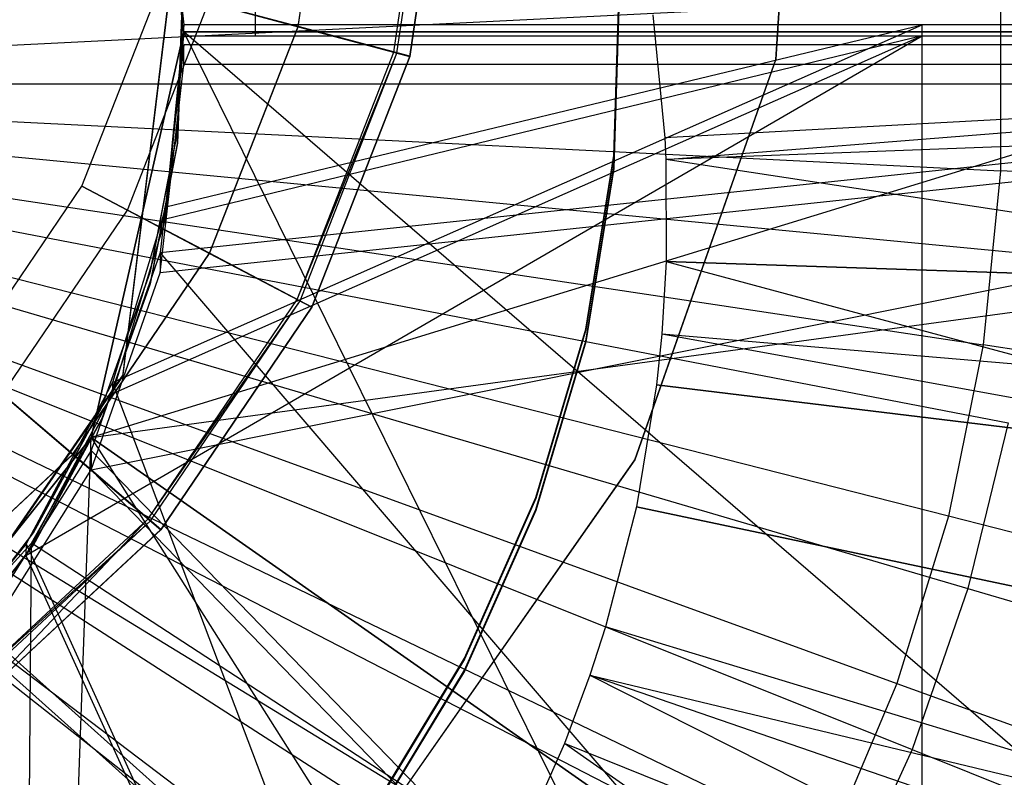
# Model space of a CAD drawing. Extents: x 0.1 to 16.1, y -7.1 to 6.9.
# Tile 73 of 118: x 8.327 to 8.643, y -0.334 to -0.091. Entities that reach past the tile are written whole.
import ezdxf

# ---------------------------------------------------------------- set-up
doc = ezdxf.new("R2010")
doc.units = 0
doc.header["$LTSCALE"] = 2.54
doc.layers.get('0').update_dxf_attribs({"color": 13, "linetype": 'CONTINUOUS'})

# ---------------------------------------------------------------- blocks, each defined once
blk = doc.blocks.new('DROPS_WOOD_A_PM_STL')
at = {"color": 0}
for p, q in [((8.40294, 0.70732, 38.91044), (8.40294, -0.09268, 38.91085)), ((8.40294, 0.70732, 38.91044), (8.40294, -0.09268, 38.91085)), ((8.40294, 0.70372, 31.9403), (8.40294, -0.09628, 31.94071)), ((8.40294, 0.70372, 31.9403), (8.40294, -0.09628, 31.94071)), ((8.57871, 0.0321, 211.49546), (8.56989, -0.10378, 211.49551)), ((8.57871, 0.0321, 211.49546), (8.56989, -0.10378, 211.49551)), ((8.56989, -0.10382, 211.41553), (8.57871, 0.03206, 211.41545)), ((8.56989, -0.10382, 211.41553), (8.57871, 0.03206, 211.41545)), ((8.41669, -0.0933, 211.48704), (8.42818, -0.01613, 211.48701)), ((8.41669, -0.0933, 211.48704), (8.42818, -0.01613, 211.48701)), ((8.41669, -0.09338, 211.33298), (8.42818, -0.01621, 211.33293)), ((8.41669, -0.09338, 211.33298), (8.42818, -0.01621, 211.33293)), ((8.44736, -0.1015, 211.40879), (8.4599, -0.0173, 211.40874)), ((8.44736, -0.1015, 211.40879), (8.4599, -0.0173, 211.40874)), ((8.44839, -0.10177, 211.41345), (8.46096, -0.01734, 211.4134)), ((8.44839, -0.10177, 211.41345), (8.46096, -0.01734, 211.4134)), ((8.46526, -0.01745, 211.49548), (8.45254, -0.10283, 211.49551)), ((8.46526, -0.01745, 211.49548), (8.45254, -0.10283, 211.49551)), ((8.45254, -0.10287, 211.41553), (8.46526, -0.01749, 211.41548)), ((8.45254, -0.10287, 211.41553), (8.46526, -0.01749, 211.41548)), ((8.46526, -0.0175, 211.40447), (8.45254, -0.10288, 211.40452)), ((8.46526, -0.0175, 211.40447), (8.45254, -0.10288, 211.40452)), ((8.45254, -0.10292, 211.32451), (8.46526, -0.01754, 211.32446)), ((8.45254, -0.10292, 211.32451), (8.46526, -0.01754, 211.32446)), ((8.37418, -0.03388, 38.91337), (8.38, -0.09268, 38.9129)), ((8.37418, -0.03388, 38.91337), (8.38, -0.09268, 38.9129)), ((10.32671, -0.03227, 13.79872), (8.53434, -0.12897, 14.34877)), ((10.32671, -0.03227, 13.79872), (8.53434, -0.12897, 14.34877)), ((8.38, -0.09628, 31.93866), (8.37425, -0.03783, 31.93814)), ((8.38, -0.09628, 31.93866), (8.37425, -0.03783, 31.93814)), ((8.37781, -0.06246, 27.39654), (8.3605, -0.205, 27.39661)), ((8.37781, -0.06246, 27.39654), (8.3605, -0.205, 27.39661)), ((8.3605, -0.20552, 26.39661), (8.37781, -0.06297, 26.39654)), ((8.3605, -0.20552, 26.39661), (8.37781, -0.06297, 26.39654)), ((10.32832, -0.06689, 13.79874), (8.53466, -0.13597, 14.34877)), ((10.32832, -0.06689, 13.79874), (8.53466, -0.13597, 14.34877)), ((8.51797, -0.13467, 39.42516), (8.51977, -0.07832, 39.42513)), ((8.51797, -0.13467, 39.42516), (8.51977, -0.07832, 39.42513)), ((8.51977, -0.07857, 38.92513), (8.51797, -0.13493, 38.92516)), ((8.51977, -0.07857, 38.92513), (8.51797, -0.13493, 38.92516)), ((8.34738, -0.14446, 211.42905), (8.37199, -0.08144, 211.42903)), ((8.34738, -0.14446, 211.42905), (8.37199, -0.08144, 211.42903)), ((8.34738, -0.14448, 211.39102), (8.37199, -0.08146, 211.39099)), ((8.34738, -0.14448, 211.39102), (8.37199, -0.08146, 211.39099)), ((8.37978, -0.08093, 39.42513), (8.37802, -0.12682, 39.42516)), ((8.37978, -0.08093, 39.42513), (8.37802, -0.12682, 39.42516)), ((8.37802, -0.12708, 38.92516), (8.37978, -0.08119, 38.92513)), ((8.37802, -0.12708, 38.92516), (8.37978, -0.08119, 38.92513)), ((8.642, -0.0835, 2.32307), (8.08, -0.11157, 2.26919)), ((8.642, -0.0835, 2.32307), (8.08, -0.11157, 2.26919)), ((8.37978, -0.08479, 31.93764), (8.37802, -0.13068, 31.93766)), ((8.37978, -0.08479, 31.93764), (8.37802, -0.13068, 31.93766)), ((8.37802, -0.13094, 31.43766), (8.37978, -0.08505, 31.43764)), ((8.37802, -0.13094, 31.43766), (8.37978, -0.08505, 31.43764)), ((8.51797, -0.13853, 31.93766), (8.51977, -0.08218, 31.93763)), ((8.51797, -0.13853, 31.93766), (8.51977, -0.08218, 31.93763)), ((8.51977, -0.08243, 31.43763), (8.51797, -0.13879, 31.43766)), ((8.51977, -0.08243, 31.43763), (8.51797, -0.13879, 31.43766)), ((8.642, -0.0835, 2.32307), (8.642, -0.13959, 2.3231)), ((8.642, -0.0835, 2.32307), (8.642, -0.13959, 2.3231)), ((8.36199, -0.15213, 211.46335), (8.38794, -0.08566, 211.46331)), ((8.36199, -0.15213, 211.46335), (8.38794, -0.08566, 211.46331)), ((8.36199, -0.15219, 211.35674), (8.38794, -0.08572, 211.35669)), ((8.36199, -0.15219, 211.35674), (8.38794, -0.08572, 211.35669)), ((8.41669, -0.0933, 211.48704), (8.38794, -0.08566, 211.46331)), ((8.41669, -0.0933, 211.48704), (8.38794, -0.08566, 211.46331)), ((8.38794, -0.08572, 211.35669), (8.41669, -0.09338, 211.33298)), ((8.38794, -0.08572, 211.35669), (8.41669, -0.09338, 211.33298)), ((8.53046, -0.08947, 14.34875), (8.53434, -0.12897, 14.34877)), ((8.53046, -0.08947, 14.34875), (8.53434, -0.12897, 14.34877)), ((8.35716, -0.20749, 38.91485), (8.61687, -0.0927, 38.88436)), ((8.35716, -0.20749, 38.91485), (8.61687, -0.0927, 38.88436)), ((8.38, -0.09268, 38.9129), (8.37425, -0.15114, 38.91342)), ((8.38, -0.09268, 38.9129), (8.37425, -0.15114, 38.91342)), ((8.37425, -0.15114, 38.91342), (8.61687, -0.0927, 38.88436)), ((8.37425, -0.15114, 38.91342), (8.61687, -0.0927, 38.88436)), ((8.61687, -0.0927, 38.88436), (8.38, -0.09268, 38.9129)), ((8.38, -0.09628, 31.93866), (8.38, -0.09268, 38.9129)), ((8.61687, -0.0927, 38.88436), (8.38, -0.09268, 38.9129)), ((8.38, -0.09628, 31.93866), (8.38, -0.09268, 38.9129)), ((8.40294, -0.09268, 38.91085), (8.38, -0.09268, 38.9129)), ((8.38, -0.09628, 31.93866), (8.38, -0.09268, 38.9129)), ((8.40294, -0.09268, 38.91085), (8.38, -0.09268, 38.9129)), ((8.38, -0.09628, 31.93866), (8.38, -0.09268, 38.9129)), ((8.38832, -0.16597, 211.48708), (8.41669, -0.0933, 211.48704)), ((8.38832, -0.16597, 211.48708), (8.41669, -0.0933, 211.48704)), ((8.38832, -0.16605, 211.33301), (8.41669, -0.09338, 211.33298)), ((8.38832, -0.16605, 211.33301), (8.41669, -0.09338, 211.33298)), ((8.82877, -0.09272, 38.84475), (8.40294, -0.09268, 38.91085)), ((8.82877, -0.09272, 38.84475), (8.40294, -0.09268, 38.91085)), ((8.45254, -0.10283, 211.49551), (8.41669, -0.0933, 211.48704)), ((8.45254, -0.10283, 211.49551), (8.41669, -0.0933, 211.48704)), ((8.41669, -0.09338, 211.33298), (8.45254, -0.10292, 211.32451)), ((8.41669, -0.09338, 211.33298), (8.45254, -0.10292, 211.32451)), ((8.61687, -0.8927, 38.88477), (8.61687, -0.0927, 38.88436)), ((9.03782, -0.09275, 38.79217), (8.61687, -0.0927, 38.88436)), ((8.61687, -0.8927, 38.88477), (8.61687, -0.0927, 38.88436)), ((9.03782, -0.09275, 38.79217), (8.61687, -0.0927, 38.88436)), ((8.32939, -0.26302, 31.93477), (8.61687, -0.09626, 31.9672)), ((8.32939, -0.26302, 31.93477), (8.61687, -0.09626, 31.9672)), ((8.38, -0.09497, 43.40977), (8.35029, -0.22514, 43.41083)), ((8.35029, -0.22514, 27.41996), (9.30713, -0.09497, 27.51007)), ((8.35029, -0.22514, 27.41996), (9.30713, -0.09497, 27.51007)), ((8.35029, -0.22514, 27.41996), (8.38, -0.09497, 27.42102)), ((8.35029, -0.22514, 39.40625), (8.38, -0.09497, 39.40413)), ((8.77459, -0.09497, 39.35463), (8.35029, -0.22514, 39.40625)), ((8.38, -0.09497, 31.42666), (8.35029, -0.22514, 31.42454)), ((8.77459, -0.09497, 39.35463), (8.35029, -0.22514, 39.40625)), ((8.38, -0.09497, 43.40977), (8.35029, -0.22514, 43.41083)), ((8.35029, -0.22514, 39.40625), (8.38, -0.09497, 39.40413)), ((8.35029, -0.22514, 27.41996), (8.38, -0.09497, 27.42102)), ((8.38, -0.09497, 31.42666), (8.35029, -0.22514, 31.42454)), ((8.61687, -0.09626, 31.9672), (8.35716, -0.21108, 31.93683)), ((8.61687, -0.09626, 31.9672), (8.35716, -0.21108, 31.93683)), ((8.61687, -0.09626, 31.9672), (8.37418, -0.15508, 31.9382)), ((8.61687, -0.09626, 31.9672), (8.37418, -0.15508, 31.9382)), ((8.37418, -0.15508, 31.9382), (8.38, -0.09628, 31.93866)), ((8.37418, -0.15508, 31.9382), (8.38, -0.09628, 31.93866)), ((9.30713, -0.09497, 27.51007), (8.38, -0.09497, 27.42102)), ((8.38, -0.09497, 27.42102), (8.38, -0.09497, 31.42666)), ((8.38, -0.09497, 31.42666), (8.77459, -0.09497, 31.47616)), ((8.77459, -0.09497, 39.35463), (8.38, -0.09497, 39.40413)), ((8.38, -0.09497, 39.40413), (8.38, -0.09497, 43.40977)), ((8.38, -0.09497, 43.40977), (9.30713, -0.09497, 43.32072)), ((9.30713, -0.89497, 43.32072), (8.38, -0.09497, 43.40977)), ((9.30713, -0.89497, 43.32072), (8.38, -0.09497, 43.40977)), ((8.38, -0.09497, 43.40977), (9.30713, -0.09497, 43.32072)), ((9.30713, -0.09497, 27.51007), (8.38, -0.09497, 27.42102)), ((8.77459, -0.09497, 39.35463), (8.38, -0.09497, 39.40413)), ((8.77459, -0.89497, 31.47616), (8.38, -0.09497, 31.42666)), ((8.38, -0.09497, 31.42666), (8.77459, -0.09497, 31.47616)), ((8.77459, -0.89497, 31.47616), (8.38, -0.09497, 31.42666)), ((8.38, -0.09497, 39.40413), (8.38, -0.09497, 43.40977)), ((8.38, -0.09497, 27.42102), (8.38, -0.09497, 31.42666)), ((8.38, -0.09628, 31.93866), (8.61687, -0.09626, 31.9672)), ((8.38, -0.09628, 31.93866), (8.61687, -0.09626, 31.9672)), ((8.38, -0.09628, 31.93866), (8.40294, -0.09628, 31.94071)), ((8.38, -0.09628, 31.93866), (8.40294, -0.09628, 31.94071)), ((8.40294, -0.09628, 31.94071), (8.82877, -0.09624, 32.00681)), ((8.40294, -0.09628, 31.94071), (8.82877, -0.09624, 32.00681)), ((8.61687, -0.09626, 31.9672), (9.03782, -0.09622, 32.05939)), ((8.61687, -0.09626, 31.9672), (9.03782, -0.09622, 32.05939)), ((8.61687, -0.89626, 31.96762), (8.61687, -0.09626, 31.9672)), ((8.61687, -0.89626, 31.96762), (8.61687, -0.09626, 31.9672)), ((8.38, -0.09915, 26.3724), (8.3725, -0.1658, 26.37281)), ((8.38, -0.09915, 26.3724), (8.3725, -0.1658, 26.37281)), ((8.3725, -0.1658, 26.37281), (9.00035, -0.09918, 26.3089)), ((8.3725, -0.1658, 26.37281), (9.00035, -0.09918, 26.3089)), ((9.00035, -0.09918, 26.3089), (8.38, -0.09915, 26.3724)), ((8.38, -0.10533, 14.38741), (8.38, -0.09915, 26.3724)), ((9.00035, -0.09918, 26.3089), (8.38, -0.09915, 26.3724)), ((8.38, -0.10533, 14.38741), (8.38, -0.09915, 26.3724)), ((8.4164, -0.18079, 211.40884), (8.44736, -0.1015, 211.40879)), ((8.4164, -0.18079, 211.40884), (8.44736, -0.1015, 211.40879)), ((8.4164, -0.18079, 211.40884), (8.44839, -0.10177, 211.41345)), ((8.4164, -0.18079, 211.40884), (8.44839, -0.10177, 211.41345)), ((8.41734, -0.18129, 211.41348), (8.44839, -0.10177, 211.41345)), ((8.41734, -0.18129, 211.41348), (8.44839, -0.10177, 211.41345)), ((8.45254, -0.10283, 211.49551), (8.42115, -0.18325, 211.49556)), ((8.45254, -0.10283, 211.49551), (8.42115, -0.18325, 211.49556)), ((8.42115, -0.18329, 211.41555), (8.45254, -0.10287, 211.41553)), ((8.42115, -0.18329, 211.41555), (8.45254, -0.10287, 211.41553)), ((8.45254, -0.10288, 211.40452), (8.42115, -0.18329, 211.40457)), ((8.45254, -0.10288, 211.40452), (8.42115, -0.18329, 211.40457)), ((8.42115, -0.18333, 211.32456), (8.45254, -0.10292, 211.32451)), ((8.42115, -0.18333, 211.32456), (8.45254, -0.10292, 211.32451)), ((8.44736, -0.1015, 211.40879), (8.44839, -0.10177, 211.41345)), ((8.44736, -0.1015, 211.40879), (8.44839, -0.10177, 211.41345)), ((8.45254, -0.10288, 211.40452), (8.44736, -0.1015, 211.40879)), ((8.45254, -0.10288, 211.40452), (8.44736, -0.1015, 211.40879)), ((8.44839, -0.10177, 211.41345), (8.45254, -0.10287, 211.41553)), ((8.44839, -0.10177, 211.41345), (8.45254, -0.10287, 211.41553)), ((8.56989, -0.10378, 211.49551), (8.52473, -0.23224, 211.49558)), ((8.56989, -0.10378, 211.49551), (8.52473, -0.23224, 211.49558)), ((8.52473, -0.23228, 211.41558), (8.56989, -0.10382, 211.41553)), ((8.52473, -0.23228, 211.41558), (8.56989, -0.10382, 211.41553)), ((8.56989, -0.10382, 211.41553), (8.56989, -0.10378, 211.49551)), ((8.56989, -0.10382, 211.41553), (8.56989, -0.10378, 211.49551)), ((8.35029, -0.23549, 14.38607), (9.00035, -0.10529, 14.45092)), ((8.35029, -0.23549, 14.38607), (9.00035, -0.10529, 14.45092)), ((9.00035, -0.10529, 14.45092), (8.37243, -0.17228, 14.38707)), ((9.00035, -0.10529, 14.45092), (8.37243, -0.17228, 14.38707)), ((8.37243, -0.17228, 14.38707), (8.38, -0.10533, 14.38741)), ((8.37243, -0.17228, 14.38707), (8.38, -0.10533, 14.38741)), ((8.38, -0.10533, 14.38741), (9.00035, -0.10529, 14.45092)), ((8.38, -0.10533, 14.38741), (9.00035, -0.10529, 14.45092)), ((8.08, -0.11157, 2.26919), (8.642, -0.13959, 2.3231)), ((8.08, -0.11157, 2.26919), (8.63642, -0.19541, 2.32313)), ((8.08, -0.11157, 2.26919), (8.63642, -0.19541, 2.32313)), ((8.6253, -0.25039, 2.32316), (8.08, -0.11157, 2.26919)), ((8.08, -0.11157, 2.26919), (8.60877, -0.304, 2.32319)), ((8.08, -0.11157, 2.26919), (8.58698, -0.35569, 2.32321)), ((8.6253, -0.25039, 2.32316), (8.08, -0.11157, 2.26919)), ((8.08, -0.11157, 2.26919), (8.60877, -0.304, 2.32319)), ((8.08, -0.11157, 2.26919), (8.52855, -0.45131, 2.32326)), ((8.08, -0.11157, 2.26919), (8.56015, -0.40496, 2.32324)), ((8.08, -0.11157, 2.26919), (8.52855, -0.45131, 2.32326)), ((8.08, -0.11157, 2.26919), (8.58698, -0.35569, 2.32321)), ((8.08, -0.11157, 2.26919), (8.56015, -0.40496, 2.32324)), ((8.08, -0.11157, 2.26919), (8.642, -0.13959, 2.3231)), ((8.80972, -0.11409, 14.29995), (8.53434, -0.12897, 14.34877)), ((8.80972, -0.11409, 14.29995), (8.53434, -0.12897, 14.34877)), ((8.53466, -0.13597, 14.34877), (8.80972, -0.11409, 14.29995)), ((8.53466, -0.13597, 14.34877), (8.80972, -0.11409, 14.29995)), ((8.37802, -0.12682, 39.42516), (8.36928, -0.17191, 39.42518)), ((8.37802, -0.12682, 39.42516), (8.36928, -0.17191, 39.42518)), ((8.36928, -0.17217, 38.92518), (8.37802, -0.12708, 38.92516)), ((8.36928, -0.17217, 38.92518), (8.37802, -0.12708, 38.92516)), ((8.37802, -0.12708, 38.92516), (8.37802, -0.12682, 39.42516)), ((8.37802, -0.12708, 38.92516), (8.37802, -0.12682, 39.42516)), ((8.53434, -0.12897, 14.34877), (8.53466, -0.13597, 14.34877)), ((8.53434, -0.12897, 14.34877), (8.53466, -0.13597, 14.34877)), ((8.37802, -0.13068, 31.93766), (8.36928, -0.17577, 31.93768)), ((8.37802, -0.13068, 31.93766), (8.36928, -0.17577, 31.93768)), ((8.36928, -0.17603, 31.43768), (8.37802, -0.13094, 31.43766)), ((8.36928, -0.17603, 31.43768), (8.37802, -0.13094, 31.43766)), ((8.37802, -0.13094, 31.43766), (8.37802, -0.13068, 31.93766)), ((8.37802, -0.13094, 31.43766), (8.37802, -0.13068, 31.93766)), ((8.50897, -0.19033, 39.42519), (8.51797, -0.13467, 39.42516)), ((8.50897, -0.19033, 39.42519), (8.51797, -0.13467, 39.42516)), ((8.51797, -0.13493, 38.92516), (8.50897, -0.19059, 38.92519)), ((8.51797, -0.13493, 38.92516), (8.50897, -0.19059, 38.92519)), ((8.51797, -0.13467, 39.42516), (8.51797, -0.13493, 38.92516)), ((8.51797, -0.13467, 39.42516), (8.51797, -0.13493, 38.92516)), ((8.50897, -0.19419, 31.93769), (8.51797, -0.13853, 31.93766)), ((8.50897, -0.19419, 31.93769), (8.51797, -0.13853, 31.93766)), ((8.51797, -0.13879, 31.43766), (8.50897, -0.19445, 31.43769)), ((8.51797, -0.13879, 31.43766), (8.50897, -0.19445, 31.43769)), ((8.51797, -0.13853, 31.93766), (8.51797, -0.13879, 31.43766)), ((8.51797, -0.13853, 31.93766), (8.51797, -0.13879, 31.43766)), ((8.53466, -0.13597, 14.34877), (8.53475, -0.16866, 14.34879)), ((8.81038, -0.17784, 14.29998), (8.53466, -0.13597, 14.34877)), ((8.81038, -0.17784, 14.29998), (8.53466, -0.13597, 14.34877)), ((8.53466, -0.13597, 14.34877), (8.53475, -0.16866, 14.34879)), ((8.642, -0.13959, 2.3231), (8.63642, -0.19541, 2.32313)), ((8.642, -0.13959, 2.3231), (8.63642, -0.19541, 2.32313)), ((9.19628, -0.1672, 2.43061), (8.642, -0.13959, 2.3231)), ((9.19628, -0.1672, 2.43061), (8.642, -0.13959, 2.3231)), ((8.30937, -0.20043, 211.4291), (8.34738, -0.14446, 211.42905)), ((8.30937, -0.20043, 211.4291), (8.34738, -0.14446, 211.42905)), ((8.30937, -0.20045, 211.39104), (8.34738, -0.14448, 211.39102)), ((8.30937, -0.20045, 211.39104), (8.34738, -0.14448, 211.39102)), ((8.34738, -0.14446, 211.42905), (8.34738, -0.14448, 211.39102)), ((8.34738, -0.14446, 211.42905), (8.34738, -0.14448, 211.39102)), ((8.36199, -0.15213, 211.46335), (8.34738, -0.14446, 211.42905)), ((8.36199, -0.15213, 211.46335), (8.34738, -0.14446, 211.42905)), ((8.34738, -0.14448, 211.39102), (8.36199, -0.15219, 211.35674)), ((8.34738, -0.14448, 211.39102), (8.36199, -0.15219, 211.35674)), ((8.37425, -0.15114, 38.91342), (8.35716, -0.20749, 38.91485)), ((8.37425, -0.15114, 38.91342), (8.35716, -0.20749, 38.91485)), ((8.37425, -0.15114, 38.91342), (8.37418, -0.15508, 31.9382)), ((8.37425, -0.15114, 38.91342), (8.37418, -0.15508, 31.9382)), ((8.3219, -0.21116, 211.46338), (8.36199, -0.15213, 211.46335)), ((8.3219, -0.21116, 211.46338), (8.36199, -0.15213, 211.46335)), ((8.3219, -0.21122, 211.35676), (8.36199, -0.15219, 211.35674)), ((8.3219, -0.21122, 211.35676), (8.36199, -0.15219, 211.35674)), ((8.38832, -0.16597, 211.48708), (8.36199, -0.15213, 211.46335)), ((8.38832, -0.16597, 211.48708), (8.36199, -0.15213, 211.46335)), ((8.36199, -0.15219, 211.35674), (8.38832, -0.16605, 211.33301)), ((8.36199, -0.15219, 211.35674), (8.38832, -0.16605, 211.33301)), ((8.35716, -0.21108, 31.93683), (8.37418, -0.15508, 31.9382)), ((8.35716, -0.21108, 31.93683), (8.37418, -0.15508, 31.9382)), ((8.34449, -0.23051, 211.48711), (8.38832, -0.16597, 211.48708)), ((8.34449, -0.23051, 211.48711), (8.38832, -0.16597, 211.48708)), ((8.34449, -0.23059, 211.33306), (8.38832, -0.16605, 211.33301)), ((8.34449, -0.23059, 211.33306), (8.38832, -0.16605, 211.33301)), ((8.3725, -0.1658, 26.37281), (8.35029, -0.22931, 26.37388)), ((8.3725, -0.1658, 26.37281), (8.35029, -0.22931, 26.37388)), ((8.3725, -0.1658, 26.37281), (8.37243, -0.17228, 14.38707)), ((8.3725, -0.1658, 26.37281), (8.37243, -0.17228, 14.38707)), ((9.00035, -0.89918, 26.30931), (8.3725, -0.1658, 26.37281)), ((9.00035, -0.89918, 26.30931), (8.3725, -0.1658, 26.37281)), ((8.42115, -0.18325, 211.49556), (8.38832, -0.16597, 211.48708)), ((8.42115, -0.18325, 211.49556), (8.38832, -0.16597, 211.48708)), ((8.38832, -0.16605, 211.33301), (8.42115, -0.18333, 211.32456)), ((8.38832, -0.16605, 211.33301), (8.42115, -0.18333, 211.32456)), ((8.53475, -0.16866, 14.34879), (8.53337, -0.19197, 14.3488)), ((8.53475, -0.16866, 14.34879), (8.53337, -0.19197, 14.3488)), ((8.53475, -0.16866, 14.34879), (8.81038, -0.17784, 14.29998)), ((8.53475, -0.16866, 14.34879), (8.81038, -0.17784, 14.29998)), ((8.53475, -0.16866, 14.34879), (8.80549, -0.24141, 14.30001)), ((8.53475, -0.16866, 14.34879), (8.80549, -0.24141, 14.30001)), ((10.32876, -0.22855, 13.79882), (8.53475, -0.16866, 14.34879)), ((10.32876, -0.22855, 13.79882), (8.53475, -0.16866, 14.34879)), ((8.35029, -0.23549, 14.38607), (8.37243, -0.17228, 14.38707)), ((8.35029, -0.23549, 14.38607), (8.37243, -0.17228, 14.38707)), ((8.36928, -0.17191, 39.42518), (8.35375, -0.21514, 39.4252)), ((8.36928, -0.17191, 39.42518), (8.35375, -0.21514, 39.4252)), ((8.35375, -0.2154, 38.9252), (8.36928, -0.17217, 38.92518)), ((8.35375, -0.2154, 38.9252), (8.36928, -0.17217, 38.92518)), ((8.36928, -0.17217, 38.92518), (8.36928, -0.17191, 39.42518)), ((8.36928, -0.17217, 38.92518), (8.36928, -0.17191, 39.42518)), ((8.36928, -0.17577, 31.93768), (8.35375, -0.219, 31.9377)), ((8.36928, -0.17577, 31.93768), (8.35375, -0.219, 31.9377)), ((8.35375, -0.21926, 31.4377), (8.36928, -0.17603, 31.43768)), ((8.35375, -0.21926, 31.4377), (8.36928, -0.17603, 31.43768)), ((8.36928, -0.17603, 31.43768), (8.36928, -0.17577, 31.93768)), ((8.36928, -0.17603, 31.43768), (8.36928, -0.17577, 31.93768)), ((8.36858, -0.25121, 211.40886), (8.4164, -0.18079, 211.40884)), ((8.36858, -0.25121, 211.40886), (8.4164, -0.18079, 211.40884)), ((8.36858, -0.25121, 211.40886), (8.41734, -0.18129, 211.41348)), ((8.36858, -0.25121, 211.40886), (8.41734, -0.18129, 211.41348)), ((8.36938, -0.2519, 211.41353), (8.41734, -0.18129, 211.41348)), ((8.36938, -0.2519, 211.41353), (8.41734, -0.18129, 211.41348)), ((8.4164, -0.18079, 211.40884), (8.41734, -0.18129, 211.41348)), ((8.4164, -0.18079, 211.40884), (8.41734, -0.18129, 211.41348)), ((8.42115, -0.18329, 211.40457), (8.4164, -0.18079, 211.40884)), ((8.42115, -0.18329, 211.40457), (8.4164, -0.18079, 211.40884)), ((8.41734, -0.18129, 211.41348), (8.42115, -0.18329, 211.41555)), ((8.41734, -0.18129, 211.41348), (8.42115, -0.18329, 211.41555)), ((8.42115, -0.18325, 211.49556), (8.37265, -0.25466, 211.49561)), ((8.42115, -0.18325, 211.49556), (8.37265, -0.25466, 211.49561)), ((8.42115, -0.18329, 211.40457), (8.37265, -0.2547, 211.40459)), ((8.37265, -0.2547, 211.4156), (8.42115, -0.18329, 211.41555)), ((8.37265, -0.2547, 211.4156), (8.42115, -0.18329, 211.41555)), ((8.42115, -0.18329, 211.40457), (8.37265, -0.2547, 211.40459)), ((8.37265, -0.25475, 211.32458), (8.42115, -0.18333, 211.32456)), ((8.37265, -0.25475, 211.32458), (8.42115, -0.18333, 211.32456)), ((8.49293, -0.24438, 39.42522), (8.50897, -0.19033, 39.42519)), ((8.49293, -0.24438, 39.42522), (8.50897, -0.19033, 39.42519)), ((8.50897, -0.19059, 38.92519), (8.49293, -0.24464, 38.92522)), ((8.50897, -0.19059, 38.92519), (8.49293, -0.24464, 38.92522)), ((8.50897, -0.19033, 39.42519), (8.50897, -0.19059, 38.92519)), ((8.50897, -0.19033, 39.42519), (8.50897, -0.19059, 38.92519)), ((8.53337, -0.19197, 14.3488), (8.5317, -0.20824, 14.34881)), ((8.53337, -0.19197, 14.3488), (8.5317, -0.20824, 14.34881)), ((8.80549, -0.24141, 14.30001), (8.53337, -0.19197, 14.3488)), ((8.80549, -0.24141, 14.30001), (8.53337, -0.19197, 14.3488)), ((10.32196, -0.34384, 13.79888), (8.53337, -0.19197, 14.3488)), ((10.32196, -0.34384, 13.79888), (8.53337, -0.19197, 14.3488)), ((8.49293, -0.24824, 31.93772), (8.50897, -0.19419, 31.93769)), ((8.49293, -0.24824, 31.93772), (8.50897, -0.19419, 31.93769)), ((8.50897, -0.19445, 31.43769), (8.49293, -0.2485, 31.43772)), ((8.50897, -0.19445, 31.43769), (8.49293, -0.2485, 31.43772)), ((8.50897, -0.19419, 31.93769), (8.50897, -0.19445, 31.43769)), ((8.50897, -0.19419, 31.93769), (8.50897, -0.19445, 31.43769)), ((8.63642, -0.19541, 2.32313), (8.6253, -0.25039, 2.32316)), ((8.63642, -0.19541, 2.32313), (8.6253, -0.25039, 2.32316)), ((9.18518, -0.27807, 2.43067), (8.63642, -0.19541, 2.32313)), ((9.18518, -0.27807, 2.43067), (8.63642, -0.19541, 2.32313)), ((8.3605, -0.205, 27.39661), (8.27894, -0.32317, 27.39667)), ((8.3605, -0.205, 27.39661), (8.27894, -0.32317, 27.39667)), ((8.3605, -0.20552, 26.39661), (8.3605, -0.205, 27.39661)), ((8.3605, -0.20552, 26.39661), (8.3605, -0.205, 27.39661)), ((8.27894, -0.32369, 26.39667), (8.3605, -0.20552, 26.39661)), ((8.27894, -0.32369, 26.39667), (8.3605, -0.20552, 26.39661)), ((8.35716, -0.20749, 38.91485), (8.32953, -0.25922, 38.91696)), ((8.35716, -0.20749, 38.91485), (8.32953, -0.25922, 38.91696)), ((8.61687, -0.8927, 38.88477), (8.35716, -0.20749, 38.91485)), ((8.61687, -0.8927, 38.88477), (8.35716, -0.20749, 38.91485)), ((8.35716, -0.20749, 38.91485), (8.35716, -0.21108, 31.93683)), ((8.35716, -0.20749, 38.91485), (8.35716, -0.21108, 31.93683)), ((8.5317, -0.20824, 14.34881), (8.52522, -0.2474, 14.34883)), ((8.5317, -0.20824, 14.34881), (8.52522, -0.2474, 14.34883)), ((8.5317, -0.20824, 14.34881), (8.80549, -0.24141, 14.30001)), ((8.5317, -0.20824, 14.34881), (8.80549, -0.24141, 14.30001)), ((10.31369, -0.42426, 13.79892), (8.5317, -0.20824, 14.34881)), ((10.31369, -0.42426, 13.79892), (8.5317, -0.20824, 14.34881)), ((8.34449, -0.23051, 211.48711), (8.3219, -0.21116, 211.46338)), ((8.34449, -0.23051, 211.48711), (8.3219, -0.21116, 211.46338)), ((8.3219, -0.21122, 211.35676), (8.34449, -0.23059, 211.33306)), ((8.3219, -0.21122, 211.35676), (8.34449, -0.23059, 211.33306)), ((8.32939, -0.26302, 31.93477), (8.35716, -0.21108, 31.93683)), ((8.32939, -0.26302, 31.93477), (8.35716, -0.21108, 31.93683)), ((8.35375, -0.21514, 39.4252), (8.33181, -0.25549, 39.42522)), ((8.35375, -0.21514, 39.4252), (8.33181, -0.25549, 39.42522)), ((8.33181, -0.25575, 38.92522), (8.35375, -0.2154, 38.9252)), ((8.33181, -0.25575, 38.92522), (8.35375, -0.2154, 38.9252)), ((8.35375, -0.2154, 38.9252), (8.35375, -0.21514, 39.4252)), ((8.35375, -0.2154, 38.9252), (8.35375, -0.21514, 39.4252)), ((8.35375, -0.219, 31.9377), (8.33181, -0.25935, 31.93773)), ((8.35375, -0.219, 31.9377), (8.33181, -0.25935, 31.93773)), ((8.33181, -0.25961, 31.43773), (8.35375, -0.21926, 31.4377)), ((8.33181, -0.25961, 31.43773), (8.35375, -0.21926, 31.4377)), ((8.35375, -0.21926, 31.4377), (8.35375, -0.219, 31.9377)), ((8.35375, -0.21926, 31.4377), (8.35375, -0.219, 31.9377)), ((8.35029, -0.22514, 31.42454), (8.26705, -0.32952, 31.41977)), ((8.26705, -0.32952, 39.41102), (8.35029, -0.22514, 39.40625)), ((8.26705, -0.32952, 39.41102), (8.35029, -0.22514, 39.40625)), ((8.26705, -0.32952, 31.41977), (8.35029, -0.22514, 27.41996)), ((8.26705, -0.32952, 31.41977), (8.35029, -0.22514, 27.41996)), ((8.35029, -0.22514, 31.42454), (8.26705, -0.32952, 31.41977)), ((8.32636, -0.89497, 43.4116), (8.35029, -0.22514, 43.41083)), ((8.32636, -0.89497, 43.4116), (8.35029, -0.22514, 43.41083)), ((8.35029, -0.22514, 43.41083), (8.33119, -0.259, 43.41145)), ((8.33119, -0.259, 27.41934), (8.35029, -0.22514, 27.41996)), ((8.33119, -0.259, 43.41145), (8.35029, -0.22514, 39.40625)), ((8.35029, -0.22514, 43.41083), (8.33119, -0.259, 43.41145)), ((8.33119, -0.259, 43.41145), (8.35029, -0.22514, 39.40625)), ((8.33119, -0.259, 27.41934), (8.35029, -0.22514, 27.41996)), ((9.30713, -0.89497, 43.32072), (8.35029, -0.22514, 43.41083)), ((9.30713, -0.89497, 43.32072), (8.35029, -0.22514, 43.41083)), ((8.35029, -0.22514, 27.41996), (9.30713, -0.89497, 27.51007)), ((8.35029, -0.22514, 27.41996), (9.30713, -0.89497, 27.51007)), ((8.35029, -0.22514, 31.42454), (8.77459, -0.89497, 31.47616)), ((8.35029, -0.22514, 31.42454), (8.77459, -0.89497, 31.47616)), ((8.35029, -0.22514, 39.40625), (8.77459, -0.89497, 39.35463)), ((8.35029, -0.22514, 39.40625), (8.77459, -0.89497, 39.35463)), ((8.35029, -0.22514, 43.41083), (8.35029, -0.22514, 39.40625)), ((8.35029, -0.22514, 43.41083), (8.35029, -0.22514, 39.40625)), ((8.35029, -0.22514, 31.42454), (8.35029, -0.22514, 27.41996)), ((8.35029, -0.22514, 31.42454), (8.35029, -0.22514, 27.41996)), ((8.28739, -0.28368, 211.48713), (8.34449, -0.23051, 211.48711)), ((8.28739, -0.28368, 211.48713), (8.34449, -0.23051, 211.48711)), ((8.35029, -0.22931, 26.37388), (8.31455, -0.28619, 26.37542)), ((8.35029, -0.22931, 26.37388), (8.31455, -0.28619, 26.37542)), ((8.37265, -0.25466, 211.49561), (8.34449, -0.23051, 211.48711)), ((8.37265, -0.25466, 211.49561), (8.34449, -0.23051, 211.48711)), ((8.35029, -0.22931, 26.37388), (9.00035, -0.89918, 26.30931)), ((8.35029, -0.22931, 26.37388), (9.00035, -0.89918, 26.30931)), ((8.35029, -0.22931, 26.37388), (8.35029, -0.23549, 14.38607)), ((8.35029, -0.22931, 26.37388), (8.35029, -0.23549, 14.38607)), ((8.28739, -0.28376, 211.33308), (8.34449, -0.23059, 211.33306)), ((8.28739, -0.28376, 211.33308), (8.34449, -0.23059, 211.33306)), ((8.34449, -0.23059, 211.33306), (8.37265, -0.25475, 211.32458)), ((8.34449, -0.23059, 211.33306), (8.37265, -0.25475, 211.32458)), ((8.52473, -0.23224, 211.49558), (8.44658, -0.34375, 211.49563)), ((8.52473, -0.23224, 211.49558), (8.44658, -0.34375, 211.49563)), ((8.44658, -0.34379, 211.41565), (8.52473, -0.23228, 211.41558)), ((8.44658, -0.34379, 211.41565), (8.52473, -0.23228, 211.41558)), ((8.52473, -0.23228, 211.41558), (8.52473, -0.23224, 211.49558)), ((8.52473, -0.23228, 211.41558), (8.52473, -0.23224, 211.49558)), ((8.31462, -0.29228, 14.38459), (8.35029, -0.23549, 14.38607)), ((8.31462, -0.29228, 14.38459), (8.35029, -0.23549, 14.38607)), ((8.35029, -0.23549, 14.38607), (9.00035, -0.90529, 14.45133)), ((8.35029, -0.23549, 14.38607), (9.00035, -0.90529, 14.45133)), ((8.4701, -0.29594, 39.42524), (8.49293, -0.24438, 39.42522)), ((8.4701, -0.29594, 39.42524), (8.49293, -0.24438, 39.42522)), ((8.49293, -0.24464, 38.92522), (8.4701, -0.29619, 38.92524)), ((8.49293, -0.24464, 38.92522), (8.4701, -0.29619, 38.92524)), ((8.49293, -0.24438, 39.42522), (8.49293, -0.24464, 38.92522)), ((8.49293, -0.24438, 39.42522), (8.49293, -0.24464, 38.92522)), ((8.4701, -0.2998, 31.93775), (8.49293, -0.24824, 31.93772)), ((8.4701, -0.2998, 31.93775), (8.49293, -0.24824, 31.93772)), ((8.49293, -0.2485, 31.43772), (8.4701, -0.30005, 31.43775)), ((8.49293, -0.2485, 31.43772), (8.4701, -0.30005, 31.43775)), ((8.49293, -0.24824, 31.93772), (8.49293, -0.2485, 31.43772)), ((8.49293, -0.24824, 31.93772), (8.49293, -0.2485, 31.43772)), ((8.52522, -0.2474, 14.34883), (8.51534, -0.28584, 14.34885)), ((8.52522, -0.2474, 14.34883), (8.51534, -0.28584, 14.34885)), ((8.52522, -0.2474, 14.34883), (8.79507, -0.3043, 14.30005)), ((8.52522, -0.2474, 14.34883), (8.79507, -0.3043, 14.30005)), ((10.28162, -0.61791, 13.79902), (8.52522, -0.2474, 14.34883)), ((10.28162, -0.61791, 13.79902), (8.52522, -0.2474, 14.34883)), ((8.30628, -0.30922, 211.40891), (8.36858, -0.25121, 211.40886)), ((8.30628, -0.30922, 211.40891), (8.36858, -0.25121, 211.40886)), ((8.30628, -0.30922, 211.40891), (8.36938, -0.2519, 211.41353)), ((8.30628, -0.30922, 211.40891), (8.36938, -0.2519, 211.41353)), ((8.30691, -0.31007, 211.41355), (8.36938, -0.2519, 211.41353)), ((8.30691, -0.31007, 211.41355), (8.36938, -0.2519, 211.41353)), ((8.30947, -0.31353, 211.40461), (8.36858, -0.25121, 211.40886)), ((8.30947, -0.31353, 211.40461), (8.36858, -0.25121, 211.40886)), ((8.36858, -0.25121, 211.40886), (8.36938, -0.2519, 211.41353)), ((8.36858, -0.25121, 211.40886), (8.36938, -0.2519, 211.41353)), ((8.37265, -0.2547, 211.40459), (8.36858, -0.25121, 211.40886)), ((8.37265, -0.2547, 211.40459), (8.36858, -0.25121, 211.40886)), ((8.36938, -0.2519, 211.41353), (8.37265, -0.2547, 211.4156)), ((8.36938, -0.2519, 211.41353), (8.37265, -0.2547, 211.4156)), ((8.6253, -0.25039, 2.32316), (8.60877, -0.304, 2.32319)), ((8.6253, -0.25039, 2.32316), (8.60877, -0.304, 2.32319)), ((9.1631, -0.38728, 2.43073), (8.6253, -0.25039, 2.32316)), ((9.1631, -0.38728, 2.43073), (8.6253, -0.25039, 2.32316)), ((8.33181, -0.25549, 39.42522), (8.30397, -0.29202, 39.42524)), ((8.33181, -0.25549, 39.42522), (8.30397, -0.29202, 39.42524)), ((8.30397, -0.29227, 38.92524), (8.33181, -0.25575, 38.92522)), ((8.30397, -0.29227, 38.92524), (8.33181, -0.25575, 38.92522)), ((8.37265, -0.25466, 211.49561), (8.30947, -0.31349, 211.49563)), ((8.37265, -0.25466, 211.49561), (8.30947, -0.31349, 211.49563)), ((8.37265, -0.2547, 211.40459), (8.30947, -0.31353, 211.40461)), ((8.30947, -0.31353, 211.41563), (8.37265, -0.2547, 211.4156)), ((8.30947, -0.31353, 211.41563), (8.37265, -0.2547, 211.4156)), ((8.37265, -0.2547, 211.40459), (8.30947, -0.31353, 211.40461)), ((8.30947, -0.31358, 211.32463), (8.37265, -0.25475, 211.32458)), ((8.30947, -0.31358, 211.32463), (8.37265, -0.25475, 211.32458)), ((8.33181, -0.25575, 38.92522), (8.33181, -0.25549, 39.42522)), ((8.33181, -0.25575, 38.92522), (8.33181, -0.25549, 39.42522)), ((8.33119, -0.259, 43.41145), (8.26705, -0.32952, 43.41321)), ((8.26705, -0.32952, 27.41758), (8.33119, -0.259, 27.41934)), ((8.33119, -0.259, 43.41145), (8.26705, -0.32952, 43.41321)), ((8.33119, -0.259, 43.41145), (8.26705, -0.32952, 39.41102)), ((8.33119, -0.259, 43.41145), (8.26705, -0.32952, 39.41102)), ((8.33119, -0.259, 27.41934), (8.26705, -0.32952, 31.41977)), ((8.26705, -0.32952, 27.41758), (8.33119, -0.259, 27.41934)), ((8.33119, -0.259, 27.41934), (8.26705, -0.32952, 31.41977)), ((8.32953, -0.25922, 38.91696), (8.29213, -0.30481, 38.91946)), ((8.32953, -0.25922, 38.91696), (8.29213, -0.30481, 38.91946)), ((8.33181, -0.25935, 31.93773), (8.30397, -0.29588, 31.93774)), ((8.33181, -0.25935, 31.93773), (8.30397, -0.29588, 31.93774)), ((8.30397, -0.29613, 31.43774), (8.33181, -0.25961, 31.43773)), ((8.30397, -0.29613, 31.43774), (8.33181, -0.25961, 31.43773)), ((8.32636, -0.89497, 43.4116), (8.33119, -0.259, 43.41145)), ((8.32636, -0.89497, 43.4116), (8.33119, -0.259, 43.41145)), ((8.32636, -0.89497, 27.41919), (8.33119, -0.259, 27.41934)), ((8.32636, -0.89497, 27.41919), (8.33119, -0.259, 27.41934)), ((8.32953, -0.25922, 38.91696), (8.32939, -0.26302, 31.93477)), ((8.32953, -0.25922, 38.91696), (8.32939, -0.26302, 31.93477)), ((8.32953, -0.25922, 38.91696), (8.61687, -0.8927, 38.88477)), ((8.32953, -0.25922, 38.91696), (8.61687, -0.8927, 38.88477)), ((9.30713, -0.89497, 27.51007), (8.33119, -0.259, 27.41934)), ((9.30713, -0.89497, 27.51007), (8.33119, -0.259, 27.41934)), ((8.33181, -0.25961, 31.43773), (8.33181, -0.25935, 31.93773)), ((8.33181, -0.25961, 31.43773), (8.33181, -0.25935, 31.93773)), ((8.29213, -0.30841, 31.93233), (8.32939, -0.26302, 31.93477)), ((8.29213, -0.30841, 31.93233), (8.32939, -0.26302, 31.93477)), ((8.32939, -0.26302, 31.93477), (8.61687, -0.89626, 31.96762)), ((8.32939, -0.26302, 31.93477), (8.61687, -0.89626, 31.96762)), ((8.31455, -0.28619, 26.37542), (9.00035, -0.89918, 26.30931)), ((8.31455, -0.28619, 26.37542), (9.00035, -0.89918, 26.30931)), ((8.51534, -0.28584, 14.34885), (8.51031, -0.3014, 14.34886)), ((8.51534, -0.28584, 14.34885), (8.51031, -0.3014, 14.34886)), ((8.77921, -0.36605, 14.30008), (8.51534, -0.28584, 14.34885)), ((8.77921, -0.36605, 14.30008), (8.51534, -0.28584, 14.34885)), ((10.2328, -0.80803, 13.79912), (8.51534, -0.28584, 14.34885)), ((10.2328, -0.80803, 13.79912), (8.51534, -0.28584, 14.34885)), ((8.31462, -0.29228, 14.38459), (9.00035, -0.90529, 14.45133)), ((8.31462, -0.29228, 14.38459), (9.00035, -0.90529, 14.45133)), ((8.44088, -0.34415, 39.42527), (8.4701, -0.29594, 39.42524)), ((8.44088, -0.34415, 39.42527), (8.4701, -0.29594, 39.42524)), ((8.4701, -0.29619, 38.92524), (8.44088, -0.34441, 38.92527)), ((8.4701, -0.29619, 38.92524), (8.44088, -0.34441, 38.92527)), ((8.4701, -0.29594, 39.42524), (8.4701, -0.29619, 38.92524)), ((8.4701, -0.29594, 39.42524), (8.4701, -0.29619, 38.92524)), ((8.44088, -0.34801, 31.93777), (8.4701, -0.2998, 31.93775)), ((8.44088, -0.34801, 31.93777), (8.4701, -0.2998, 31.93775)), ((8.4701, -0.2998, 31.93775), (8.4701, -0.30005, 31.43775)), ((8.4701, -0.2998, 31.93775), (8.4701, -0.30005, 31.43775)), ((8.4701, -0.30005, 31.43775), (8.44088, -0.34827, 31.43777)), ((8.4701, -0.30005, 31.43775), (8.44088, -0.34827, 31.43777)), ((8.51031, -0.3014, 14.34886), (8.50216, -0.32328, 14.34887)), ((8.51031, -0.3014, 14.34886), (8.50216, -0.32328, 14.34887)), ((8.51031, -0.3014, 14.34886), (8.77921, -0.36605, 14.30008)), ((8.51031, -0.3014, 14.34886), (8.77921, -0.36605, 14.30008)), ((8.51031, -0.3014, 14.34886), (8.75803, -0.42619, 14.30011)), ((8.51031, -0.3014, 14.34886), (8.75803, -0.42619, 14.30011)), ((10.2079, -0.88494, 13.79916), (8.51031, -0.3014, 14.34886)), ((10.2079, -0.88494, 13.79916), (8.51031, -0.3014, 14.34886)), ((8.60877, -0.304, 2.32319), (8.58698, -0.35569, 2.32321)), ((8.60877, -0.304, 2.32319), (8.58698, -0.35569, 2.32321)), ((8.60877, -0.304, 2.32319), (9.13026, -0.49375, 2.43078)), ((8.60877, -0.304, 2.32319), (9.13026, -0.49375, 2.43078)), ((8.50216, -0.32328, 14.34887), (8.48888, -0.35316, 14.34889)), ((8.50216, -0.32328, 14.34887), (8.48888, -0.35316, 14.34889)), ((8.73169, -0.48424, 14.30014), (8.50216, -0.32328, 14.34887)), ((8.73169, -0.48424, 14.30014), (8.50216, -0.32328, 14.34887)), ((8.75803, -0.42619, 14.30011), (8.50216, -0.32328, 14.34887)), ((8.75803, -0.42619, 14.30011), (8.50216, -0.32328, 14.34887)), ((10.16759, -0.99317, 13.79922), (8.50216, -0.32328, 14.34887)), ((10.16759, -0.99317, 13.79922), (8.50216, -0.32328, 14.34887))]:
    blk.add_line(p, q, dxfattribs=at)

msp = doc.modelspace()

# ---------------------------------------------------------------- linework, layer by layer
at = {"color": 0}
for p, q in [((8.08, -0.11162, 2.16919), (8.65479, -0.11161, 2.19678)), ((8.08, -0.11162, 2.16919), (8.65479, -0.11161, 2.19678)), ((8.08, -0.11162, 2.16919), (8.56354, -0.42236, 2.19694)), ((8.08, -0.11162, 2.16919), (8.59089, -0.37499, 2.19692)), ((8.08, -0.11162, 2.16919), (8.6315, -0.27355, 2.19687)), ((8.08, -0.11162, 2.16919), (8.6444, -0.22039, 2.19684)), ((8.08, -0.11162, 2.16919), (8.61361, -0.32524, 2.19689)), ((8.08, -0.11162, 2.16919), (8.6315, -0.27355, 2.19687)), ((8.08, -0.11162, 2.16919), (8.6444, -0.22039, 2.19684)), ((8.08, -0.11162, 2.16919), (8.65218, -0.16625, 2.19681)), ((8.08, -0.11162, 2.16919), (8.59089, -0.37499, 2.19692)), ((8.08, -0.11162, 2.16919), (8.61361, -0.32524, 2.19689)), ((8.08, -0.11162, 2.16919), (8.53181, -0.46692, 2.19697)), ((8.08, -0.11162, 2.16919), (8.56354, -0.42236, 2.19694)), ((8.08, -0.11162, 2.16919), (8.65218, -0.16625, 2.19681)), ((8.08, -0.11162, 2.16919), (8.53181, -0.46692, 2.19697)), ((8.6444, -0.22039, 2.19684), (8.6315, -0.27355, 2.19687)), ((8.6444, -0.22039, 2.19684), (8.6315, -0.27355, 2.19687)), ((8.6315, -0.27355, 2.19687), (8.61361, -0.32524, 2.19689)), ((8.6315, -0.27355, 2.19687), (8.61361, -0.32524, 2.19689)), ((8.6315, -0.27355, 2.19687), (9.17794, -0.43395, 2.27948)), ((8.6315, -0.27355, 2.19687), (9.17794, -0.43395, 2.27948)), ((8.61361, -0.32524, 2.19689), (8.59089, -0.37499, 2.19692)), ((8.61361, -0.32524, 2.19689), (8.59089, -0.37499, 2.19692)), ((8.61361, -0.32524, 2.19689), (9.14232, -0.53685, 2.27954)), ((8.61361, -0.32524, 2.19689), (9.14232, -0.53685, 2.27954))]:
    msp.add_line(p, q, dxfattribs=at)

# ---------------------------------------------------------------- block references
msp.add_blockref('DROPS_WOOD_A_PM_STL', (0, 0), dxfattribs=at)

doc.saveas('drawing.dxf')
